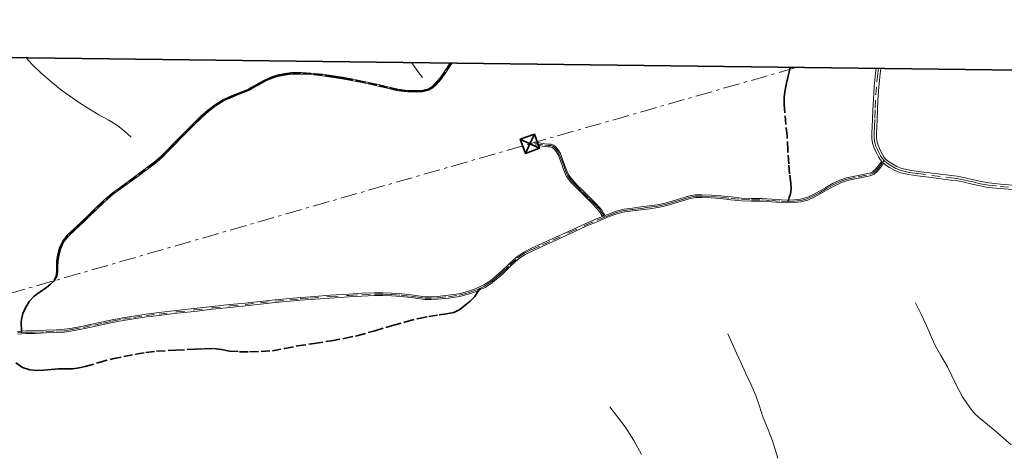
# Model space of a CAD drawing. Header units: metres. Extents: x 407555 to 411072, y 4571682 to 4574038.
# Tile 54 of 67: x 409420 to 410014, y 4573776 to 4574038. Entities that reach past the tile are written whole.
import ezdxf

# ---------------------------------------------------------------- set-up
doc = ezdxf.new("R2010")
doc.units = ezdxf.units.M
doc.header["$MEASUREMENT"] = 0
for name, pattern in [('bt5mv20_liniae', [17.375, 10, -2.75, 1.875, -2.75]), ('bt5mv20_nopinta', [10, 5, -5]), ('bt5mv20_tlin1', [7, 5.25, -1.75])]:
    doc.linetypes.add(name, pattern=pattern)
doc.layers.get('0').update_dxf_attribs({"lineweight": 15})
for name, color, linetype, lineweight in [('ELE01_LN', 7, 'Continuous', 15), ('FLU01_LN', 7, 'Continuous', 15), ('TOR02_PT', 7, 'Continuous', 15), ('VIA16_LN', 7, 'Continuous', 15), ('VIA19_LN', 7, 'Continuous', 15), ('VIA21_LN', 7, 'Continuous', 15), ('VIA23_LN', 7, 'Continuous', 15), ('VIR01_LN', 7, 'Continuous', 15)]:
    doc.layers.add(name, color=color, linetype=linetype, lineweight=lineweight)

# ---------------------------------------------------------------- blocks, each defined once
blk = doc.blocks.new('TORRE')
at = {"color": 0, "linetype": 'ByBlock', "lineweight": -2}
for points in [[(2.500502, -2.500498, 0), (2.500498, 2.500502, 0), (-2.500502, 2.500498, 0), (0, 0, 0), (2.500498, 2.500502, 0)], [(-2.500502, 2.500498, 0), (-2.500498, -2.500502, 0), (2.500502, -2.500498, 0), (0, 0, 0), (-2.500498, -2.500502, 0)]]:
    blk.add_polyline3d(points, dxfattribs=at)

msp = doc.modelspace()

# ---------------------------------------------------------------- linework, layer by layer
at = {"layer": 'ELE01_LN', "color": 1, "linetype": 'bt5mv20_liniae', "lineweight": 15}
msp.add_polyline3d([(407575.19, 4573344.93, 365.14), (407698.74, 4573379.92, 367.6), (408081.53, 4573489.85, 422.48), (408416.65, 4573585.59, 531.87), (408996.88, 4573753.26, 514.65), (409413.08, 4573872.63, 516.96), (409727.47, 4573963.24, 525.46), (409888.73, 4574009.43, 517.24)], dxfattribs=at)
at = {"layer": 'FLU01_LN', "color": 150, "linetype": 'Continuous', "lineweight": 15}
for points in [[(409486.98, 4573967.27, 508.06), (409482.78, 4573970.81, 506.16), (409478.58, 4573974.35, 504.26), (409473.09, 4573977.73, 501.95), (409467.42, 4573980.67, 499.44), (409461.2, 4573984.55, 496.03), (409455.16, 4573988.45, 492.31), (409449.65, 4573992.15, 488.57), (409444.2, 4573996.01, 484.92), (409438.14, 4574000.97, 481.61), (409432.18, 4574006.34, 478.44), (409427.16, 4574011.2, 475.05), (409423.47, 4574015.23, 472.45)], [(409662.69, 4574003.19, 510.75), (409659.93, 4574006.92, 509.45), (409657.16, 4574010.64, 508.15), (409655.96, 4574012.33, 507.48)], [(409960.12, 4573867.18, 509.02), (409963.28, 4573860.7, 507.68), (409966.43, 4573854.22, 506.34), (409969, 4573848.23, 505.1), (409971.55, 4573842.25, 503.67), (409975.44, 4573835.34, 501.62), (409979.44, 4573828.5, 499.49), (409982.02, 4573823.07, 497.82), (409984.59, 4573817.63, 496.2), (409988.59, 4573810.42, 494.54), (409993.25, 4573803.48, 493.07), (409996.03, 4573800.2, 492.09), (409999.17, 4573797.28, 491.2), (410003.66, 4573793.63, 490.36), (410008.14, 4573789.97, 489.57), (410013.04, 4573785.75, 488.59), (410017.93, 4573781.5, 487.63)], [(409846.85, 4573848.51, 516.15), (409849.53, 4573842.62, 514.76), (409852.21, 4573836.73, 513.37), (409854.89, 4573830.86, 511.93), (409857.58, 4573825, 510.49), (409860.74, 4573818.1, 508.9), (409863.9, 4573811.18, 507.35), (409866.11, 4573804.79, 506.03), (409868.08, 4573798.34, 504.7), (409870.98, 4573791.12, 503.03), (409873.86, 4573783.86, 501.28), (409875.57, 4573778.67, 500), (409877.11, 4573773.48, 498.6)], [(409775.77, 4573804.37, 516.29), (409780.34, 4573798.32, 514.58), (409784.91, 4573792.27, 512.86), (409790.18, 4573784.15, 510.63), (409794.82, 4573775.63, 508.38)]]:
    msp.add_polyline3d(points, dxfattribs=at)
at = {"layer": 'VIA16_LN', "color": 42, "linetype": 'bt5mv20_nopinta', "lineweight": 15}
for points in [[(409937.76, 4574008.82, 515.49), (409937.37, 4574005.71, 515.89), (409936.57, 4573997.71, 516.88), (409936.09, 4573989.68, 517.85), (409935.85, 4573983.79, 518.57), (409935.62, 4573977.89, 519.21), (409935.45, 4573973.63, 519.49), (409935.27, 4573969.37, 519.72), (409935.25, 4573966.6, 519.93), (409935.59, 4573963.83, 520.13), (409936.29, 4573961.81, 520.2), (409937.15, 4573959.85, 520.2), (409938.09, 4573957.94, 520.16), (409939.07, 4573956.05, 520.12), (409940.01, 4573954.49, 520.27), (409941.15, 4573953.06, 520.41)], [(409730.41, 4573963.49, 526.07), (409736.46, 4573962.42, 525.72), (409738.27, 4573962.29, 525.75), (409740.08, 4573962.15, 525.86), (409741.27, 4573961.78, 525.98), (409742.32, 4573960.99, 526.1), (409743.96, 4573959.1, 526.34), (409745.18, 4573956.99, 526.59), (409746.65, 4573953.14, 527), (409748.09, 4573949.28, 527.4), (409749.13, 4573946.56, 527.79), (409750.35, 4573943.91, 528.14), (409752.68, 4573940.81, 528.41), (409755.33, 4573937.98, 528.6), (409759.32, 4573933.98, 528.88), (409763.31, 4573929.98, 529.15), (409766.41, 4573926.92, 529.26), (409769.38, 4573923.68, 529.26), (409770.33, 4573922.35, 529), (409771.21, 4573920.99, 528.88), (409772.51, 4573918.96, 529.3)], [(409772.51, 4573918.96, 529.3), (409775.11, 4573920.01, 529.13), (409779.71, 4573921.77, 528.79), (409784.46, 4573922.95, 528.45), (409789.49, 4573923.6, 528.11), (409794.53, 4573924.25, 527.79), (409799.5, 4573924.88, 527.52), (409804.47, 4573925.51, 527.27), (409809.33, 4573926.57, 527.04), (409814.13, 4573927.96, 526.82), (409818.78, 4573929.42, 526.56), (409823.47, 4573930.86, 526.33), (409827.37, 4573931.58, 526.2), (409831.33, 4573931.69, 526.07), (409836.94, 4573931.43, 525.89), (409842.54, 4573931.04, 525.71), (409848.84, 4573930.3, 525.7), (409855.15, 4573929.6, 525.71), (409861.26, 4573929.39, 525.58), (409867.37, 4573929.33, 525.4), (409873.36, 4573928.97, 525.23), (409879.34, 4573928.54, 525.03), (409883.11, 4573928.44, 524.74), (409886.87, 4573928.54, 524.37), (409890.89, 4573928.96, 524.07), (409894.81, 4573930.01, 523.77), (409898.55, 4573931.77, 523.23), (409902.2, 4573933.69, 522.65), (409906.52, 4573936.17, 522.18), (409910.84, 4573938.66, 521.76), (409914.73, 4573940.42, 521.32), (409918.79, 4573941.81, 520.95), (409925.65, 4573943.27, 520.72), (409932.55, 4573944.76, 520.59), (409934.73, 4573945.69, 520.55), (409936.54, 4573947.25, 520.51), (409938.43, 4573949.52, 520.45), (409940.25, 4573951.85, 520.41), (409941.15, 4573953.06, 520.41)], [(409941.15, 4573953.06, 520.41), (409943.08, 4573951.5, 520.36), (409945.17, 4573950.15, 520.21), (409948.2, 4573948.37, 520.08), (409951.42, 4573947.01, 520), (409956.45, 4573945.96, 519.96), (409961.52, 4573945.22, 519.93), (409970.04, 4573944.18, 519.88), (409978.55, 4573943.13, 519.83), (409981.78, 4573942.74, 519.96), (409984.99, 4573942.34, 519.95), (409989.88, 4573941.36, 519.95), (409994.74, 4573940.22, 519.79), (409999.4, 4573939.14, 519.58), (410004.1, 4573938.25, 519.37), (410011.33, 4573937.53, 519.04), (410018.56, 4573936.94, 518.68)], [(409418.59, 4573849.07, 519.24), (409420.64, 4573849.21, 519.31), (409423.53, 4573849.4, 519.41), (409428.91, 4573849.58, 519.66), (409435.4, 4573849.82, 520.02), (409441.88, 4573850.08, 520.39), (409446.65, 4573850.38, 520.66), (409451.38, 4573851.06, 520.93), (409457.85, 4573852.4, 521.39), (409464.31, 4573853.76, 521.9), (409469.91, 4573854.96, 522.35), (409475.52, 4573856.16, 522.81), (409481.95, 4573857.37, 523.33), (409488.42, 4573858.37, 523.86), (409496.07, 4573859.46, 524.47), (409503.72, 4573860.45, 525.08), (409514.34, 4573861.68, 526), (409524.97, 4573862.88, 526.96), (409535.76, 4573864.09, 528.01), (409546.55, 4573865.29, 529.02), (409555.7, 4573866.27, 529.73), (409564.85, 4573867.22, 530.39), (409573.76, 4573868.13, 531.1), (409582.67, 4573869, 531.81), (409588.86, 4573869.56, 532.22), (409595.07, 4573870.08, 532.5), (409606.74, 4573870.93, 532.76), (409618.41, 4573871.7, 533.05), (409626.02, 4573872.12, 533.33), (409633.64, 4573872.42, 533.65), (409638.83, 4573872.41, 533.88), (409644.02, 4573872.18, 534.1), (409649.84, 4573871.75, 534.25), (409655.65, 4573871.23, 534.34), (409659.92, 4573870.65, 534.4), (409664.19, 4573870.08, 534.46), (409667.94, 4573869.95, 534.45), (409671.7, 4573870.19, 534.38), (409678.28, 4573870.91, 534.26), (409684.83, 4573871.89, 534.12), (409690.19, 4573873.21, 533.89), (409695.41, 4573875.08, 533.55), (409697.7, 4573876.13, 533.34), (409697.71, 4573876.14, 533.34), (409700.14, 4573877.26, 533.12), (409704.49, 4573880.08, 532.72), (409707.73, 4573882.88, 532.48), (409710.91, 4573885.74, 532.29), (409715.44, 4573890.05, 532.02), (409720.03, 4573894.31, 531.76), (409724.23, 4573897.16, 531.58), (409728.82, 4573899.38, 531.42), (409735.03, 4573902.21, 531.24), (409741.23, 4573905.05, 531.06), (409751.16, 4573909.6, 530.63), (409761.09, 4573914.15, 530.04), (409768.06, 4573917.17, 529.6), (409772.51, 4573918.96, 529.3)]]:
    msp.add_polyline3d(points, dxfattribs=at)
at = {"layer": 'VIA19_LN', "color": 7, "linetype": 'Continuous', "lineweight": 15}
for points in [[(409440.16, 4573881.03, 518.15), (409441.38, 4573883.32, 518.11), (409441.79, 4573886.16, 517.96), (409441.8, 4573889.21, 517.71), (409441.87, 4573892.3, 517.46), (409442.51, 4573896.26, 517.13), (409443.52, 4573900.18, 516.81), (409445.5, 4573904.47, 516.63), (409448.35, 4573908.12, 516.65), (409452.9, 4573912.38, 516.73), (409457.4, 4573916.61, 516.71), (409461.07, 4573920.16, 516.52), (409464.74, 4573923.71, 516.33), (409469.97, 4573928.78, 516.09), (409475.5, 4573933.52, 515.84), (409482.62, 4573938.75, 515.36), (409489.73, 4573943.93, 514.95), (409495.39, 4573948.11, 514.9), (409501.02, 4573952.31, 514.88), (409504.93, 4573955.72, 514.74), (409508.59, 4573959.41, 514.7), (409512.63, 4573963.56, 514.91), (409516.67, 4573967.7, 515.13), (409522.89, 4573973.9, 515.46), (409529.18, 4573980.03, 515.78), (409533.13, 4573983.57, 515.85), (409537.34, 4573986.86, 515.88), (409542.36, 4573989.92, 516.01), (409547.67, 4573992.36, 516.18), (409551.92, 4573993.99, 516.33), (409556.11, 4573995.66, 516.48), (409557.79, 4573996.49, 516.5), (409559.45, 4573997.37, 516.47), (409563.66, 4573999.75, 516.37), (409567.9, 4574002.11, 516.29), (409571.49, 4574003.65, 516.3), (409575.22, 4574004.81, 516.29), (409579.41, 4574005.72, 516.18), (409583.64, 4574006.2, 516.06), (409589.57, 4574006.3, 515.91), (409595.49, 4574005.97, 515.76), (409602.3, 4574005.21, 515.56), (409609.07, 4574004.28, 515.18), (409614.45, 4574003.41, 514.7), (409619.82, 4574002.46, 514.22), (409627.56, 4574000.94, 513.92), (409635.29, 4573999.24, 513.72), (409641.67, 4573997.7, 513.61), (409648.03, 4573996.17, 513.5), (409653.63, 4573995.48, 513.43), (409659.23, 4573995.35, 513.36), (409662.75, 4573995.6, 513.34), (409666.2, 4573996.48, 513.4), (409668.43, 4573997.8, 513.49), (409670.32, 4573999.58, 513.57), (409673.31, 4574003.11, 513.6), (409676.03, 4574006.81, 513.6), (409679.46, 4574012.04, 513.59)], [(409680.59, 4574012.03, 513.59), (409680.41, 4574011.76, 513.59), (409676.81, 4574006.27, 513.6), (409674.05, 4574002.52, 513.6), (409671, 4573998.92, 513.57), (409669, 4573997.04, 513.49), (409666.56, 4573995.6, 513.4), (409662.9, 4573994.67, 513.34), (409659.25, 4573994.41, 513.36), (409653.56, 4573994.54, 513.43), (409647.87, 4573995.25, 513.5), (409641.45, 4573996.78, 513.61), (409635.07, 4573998.32, 513.72), (409627.37, 4574000.02, 513.92), (409619.64, 4574001.54, 514.22), (409614.29, 4574002.48, 514.7), (409608.93, 4574003.34, 515.18), (409602.18, 4574004.27, 515.56), (409595.41, 4574005.03, 515.76), (409589.56, 4574005.36, 515.91), (409583.7, 4574005.26, 516.06), (409579.56, 4574004.78, 516.18), (409575.46, 4574003.89, 516.29), (409571.82, 4574002.76, 516.3), (409568.32, 4574001.27, 516.29), (409564.12, 4573998.92, 516.37), (409559.91, 4573996.55, 516.47), (409558.22, 4573995.65, 516.5), (409556.49, 4573994.8, 516.48), (409552.26, 4573993.11, 516.33), (409548.03, 4573991.48, 516.18), (409542.8, 4573989.09, 516.01), (409537.88, 4573986.08, 515.88), (409533.74, 4573982.85, 515.85), (409529.82, 4573979.35, 515.78), (409523.55, 4573973.23, 515.46), (409517.35, 4573967.04, 515.13), (409513.3, 4573962.9, 514.91), (409509.27, 4573958.75, 514.7), (409505.58, 4573955.03, 514.74), (409501.62, 4573951.57, 514.88), (409495.95, 4573947.35, 514.9), (409490.29, 4573943.17, 514.95), (409483.17, 4573937.99, 515.36), (409476.08, 4573932.78, 515.84), (409470.61, 4573928.08, 516.09), (409465.4, 4573923.03, 516.33), (409461.73, 4573919.48, 516.52), (409458.06, 4573915.93, 516.71), (409453.54, 4573911.7, 516.73), (409449.05, 4573907.48, 516.65), (409446.31, 4573903.98, 516.63), (409444.42, 4573899.86, 516.81), (409443.43, 4573896.07, 517.13), (409442.81, 4573892.22, 517.46), (409442.74, 4573889.19, 517.71), (409442.73, 4573886.1, 517.96), (409442.29, 4573883.03, 518.11), (409442.07, 4573882.61, 518.12)], [(409730.11, 4573964.34, 526.1), (409736.56, 4573963.21, 525.72), (409738.33, 4573963.08, 525.75), (409740.23, 4573962.94, 525.86), (409741.63, 4573962.49, 525.98), (409742.86, 4573961.58, 526.1), (409744.61, 4573959.56, 526.34), (409745.9, 4573957.33, 526.59), (409747.39, 4573953.42, 527), (409748.83, 4573949.56, 527.4), (409749.86, 4573946.86, 527.79), (409751.04, 4573944.32, 528.14), (409753.29, 4573941.32, 528.41), (409755.9, 4573938.53, 528.6), (409759.88, 4573934.54, 528.88), (409763.87, 4573930.54, 529.15), (409766.98, 4573927.47, 529.26), (409770, 4573924.18, 529.26), (409770.99, 4573922.79, 529), (409771.88, 4573921.42, 528.88), (409772.81, 4573919.97, 529.26), (409774.81, 4573920.78, 529.13), (409779.47, 4573922.55, 528.79), (409784.31, 4573923.76, 528.45), (409789.39, 4573924.42, 528.11), (409794.43, 4573925.07, 527.79), (409799.4, 4573925.69, 527.52), (409804.33, 4573926.32, 527.27), (409809.13, 4573927.37, 527.04), (409813.89, 4573928.75, 526.82), (409818.53, 4573930.2, 526.56), (409823.27, 4573931.66, 526.33), (409827.28, 4573932.4, 526.2), (409831.34, 4573932.51, 526.07), (409836.98, 4573932.26, 525.89), (409842.62, 4573931.86, 525.71), (409848.94, 4573931.12, 525.7), (409855.21, 4573930.42, 525.71), (409861.27, 4573930.21, 525.58), (409867.4, 4573930.15, 525.4), (409873.41, 4573929.79, 525.23), (409879.38, 4573929.36, 525.03), (409883.11, 4573929.26, 524.74), (409883.42, 4573929.27, 524.71), (409886.82, 4573929.36, 524.37), (409890.74, 4573929.77, 524.07), (409894.53, 4573930.78, 523.77), (409898.19, 4573932.5, 523.23), (409901.8, 4573934.41, 522.65), (409906.11, 4573936.88, 522.18), (409910.46, 4573939.39, 521.76), (409914.43, 4573941.19, 521.32), (409918.57, 4573942.6, 520.95), (409925.48, 4573944.07, 520.72), (409932.3, 4573945.55, 520.59), (409934.29, 4573946.39, 520.55), (409935.95, 4573947.83, 520.51), (409937.79, 4573950.04, 520.45), (409939.6, 4573952.35, 520.41), (409939.77, 4573952.58, 520.37), (409938.87, 4573953.7, 520.27), (409937.87, 4573955.38, 520.12), (409936.86, 4573957.32, 520.16), (409935.9, 4573959.27, 520.2), (409935.01, 4573961.3, 520.2), (409934.24, 4573963.52, 520.13), (409933.87, 4573966.52, 519.93), (409933.89, 4573969.4, 519.72), (409934.07, 4573973.69, 519.49), (409934.24, 4573977.95, 519.21), (409934.48, 4573983.84, 518.57), (409934.71, 4573989.75, 517.85), (409935.19, 4573997.82, 516.88), (409936, 4574005.87, 515.89), (409936.38, 4574008.84, 515.51)], [(409939.15, 4574008.8, 515.47), (409938.74, 4574005.55, 515.89), (409937.94, 4573997.6, 516.88), (409937.47, 4573989.61, 517.85), (409937.23, 4573983.74, 518.57), (409937, 4573977.83, 519.21), (409936.82, 4573973.58, 519.49), (409936.65, 4573969.34, 519.72), (409936.63, 4573966.68, 519.93), (409936.94, 4573964.14, 520.13), (409937.57, 4573962.31, 520.2), (409938.4, 4573960.43, 520.2), (409939.32, 4573958.56, 520.16), (409940.27, 4573956.72, 520.12), (409941.14, 4573955.28, 520.27), (409942.13, 4573954.04, 520.41), (409943.89, 4573952.61, 520.36), (409945.89, 4573951.32, 520.21), (409948.82, 4573949.61, 520.08), (409951.83, 4573948.33, 520), (409956.69, 4573947.32, 519.96), (409961.7, 4573946.59, 519.93), (409970.2, 4573945.54, 519.88), (409978.72, 4573944.5, 519.83), (409981.94, 4573944.11, 519.96), (409985.21, 4573943.7, 519.95), (409990.17, 4573942.71, 519.95), (409995.05, 4573941.56, 519.79), (409999.68, 4573940.49, 519.58), (410004.3, 4573939.62, 519.37), (410011.45, 4573938.9, 519.04), (410018.67, 4573938.32, 518.68)], [(409754.76, 4573937.43, 528.6), (409752.07, 4573940.29, 528.41), (409749.66, 4573943.5, 528.14), (409748.39, 4573946.25, 527.79), (409747.35, 4573949, 527.4), (409745.91, 4573952.86, 527), (409744.46, 4573956.65, 526.59), (409743.31, 4573958.64, 526.34), (409741.78, 4573960.4, 526.1), (409740.9, 4573961.06, 525.98), (409739.93, 4573961.36, 525.86), (409738.21, 4573961.49, 525.75), (409736.36, 4573961.63, 525.72), (409730.7, 4573962.64, 526.04)], [(409525.06, 4573862.06, 526.96), (409535.85, 4573863.28, 528.01), (409546.64, 4573864.47, 529.02), (409555.78, 4573865.45, 529.73), (409564.93, 4573866.4, 530.39), (409573.84, 4573867.31, 531.1), (409582.75, 4573868.18, 531.81), (409588.93, 4573868.75, 532.22), (409595.13, 4573869.26, 532.5), (409606.79, 4573870.11, 532.76), (409618.46, 4573870.88, 533.05), (409626.06, 4573871.3, 533.33), (409633.65, 4573871.6, 533.65), (409638.81, 4573871.58, 533.88), (409643.97, 4573871.36, 534.1), (409649.77, 4573870.93, 534.25), (409655.56, 4573870.41, 534.34), (409659.81, 4573869.84, 534.4), (409664.12, 4573869.26, 534.46), (409667.95, 4573869.13, 534.45), (409671.77, 4573869.37, 534.38), (409678.38, 4573870.1, 534.26), (409684.99, 4573871.08, 534.12), (409690.42, 4573872.42, 533.89), (409695.72, 4573874.32, 533.55), (409696.76, 4573874.8, 533.46), (409700.54, 4573876.54, 533.12), (409704.98, 4573879.42, 532.72), (409708.27, 4573882.26, 532.48), (409711.47, 4573885.14, 532.29), (409716, 4573889.45, 532.02), (409720.54, 4573893.67, 531.76), (409724.64, 4573896.44, 531.58), (409729.17, 4573898.64, 531.42), (409735.37, 4573901.47, 531.24), (409741.57, 4573904.3, 531.06), (409751.5, 4573908.85, 530.63), (409761.42, 4573913.4, 530.04), (409768.38, 4573916.41, 529.6), (409775.41, 4573919.24, 529.13), (409779.96, 4573920.98, 528.79), (409784.61, 4573922.14, 528.45), (409789.6, 4573922.79, 528.11), (409794.63, 4573923.43, 527.79), (409799.6, 4573924.06, 527.52), (409804.61, 4573924.7, 527.27), (409809.54, 4573925.78, 527.04), (409814.37, 4573927.17, 526.82), (409819.02, 4573928.63, 526.56), (409823.67, 4573930.06, 526.33), (409827.45, 4573930.76, 526.2), (409831.32, 4573930.87, 526.07), (409836.89, 4573930.61, 525.89), (409842.46, 4573930.22, 525.71), (409848.75, 4573929.49, 525.7), (409855.09, 4573928.78, 525.71), (409861.24, 4573928.56, 525.58), (409867.34, 4573928.51, 525.4), (409873.3, 4573928.15, 525.23), (409879.3, 4573927.72, 525.03), (409883.11, 4573927.62, 524.74), (409886.92, 4573927.72, 524.37), (409891.04, 4573928.14, 524.07), (409895.09, 4573929.24, 523.77), (409898.92, 4573931.03, 523.23), (409902.6, 4573932.97, 522.65), (409906.93, 4573935.46, 522.18), (409911.22, 4573937.93, 521.76), (409915.04, 4573939.66, 521.32), (409919.01, 4573941.02, 520.95), (409925.83, 4573942.46, 520.72), (409932.8, 4573943.97, 520.59), (409935.16, 4573944.98, 520.55), (409937.13, 4573946.67, 520.51), (409939.07, 4573949.01, 520.45), (409940.9, 4573951.35, 520.41), (409940.96, 4573951.44, 520.39), (409942.27, 4573950.38, 520.36), (409944.45, 4573948.98, 520.21), (409947.58, 4573947.14, 520.08), (409951.01, 4573945.69, 520), (409956.21, 4573944.61, 519.96), (409961.34, 4573943.85, 519.93), (409969.87, 4573942.81, 519.88), (409978.38, 4573941.76, 519.83), (409981.61, 4573941.37, 519.96), (409984.77, 4573940.98, 519.95), (409989.58, 4573940.01, 519.95), (409994.43, 4573938.88, 519.79), (409999.11, 4573937.79, 519.58), (410003.9, 4573936.88, 519.37), (410011.2, 4573936.15, 519.04), (410018.45, 4573935.56, 518.68)], [(409418.06, 4573849.86, 519.22), (409420.64, 4573850.03, 519.3), (409421.11, 4573850.06, 519.32), (409423.49, 4573850.22, 519.41), (409428.88, 4573850.4, 519.66), (409435.36, 4573850.64, 520.02), (409441.84, 4573850.9, 520.39), (409446.57, 4573851.2, 520.66), (409451.24, 4573851.87, 520.93), (409457.68, 4573853.2, 521.39), (409464.14, 4573854.56, 521.9), (409469.74, 4573855.76, 522.35), (409475.36, 4573856.97, 522.81), (409481.81, 4573858.18, 523.33), (409488.3, 4573859.18, 523.86), (409495.95, 4573860.28, 524.47), (409503.62, 4573861.27, 525.08), (409514.25, 4573862.49, 526), (409524.88, 4573863.7, 526.96), (409535.67, 4573864.91, 528.01), (409546.46, 4573866.11, 529.02), (409555.61, 4573867.09, 529.73), (409564.77, 4573868.04, 530.39), (409573.68, 4573868.94, 531.1), (409582.59, 4573869.82, 531.81), (409588.79, 4573870.38, 532.22), (409595.01, 4573870.9, 532.5), (409606.68, 4573871.75, 532.76), (409618.36, 4573872.52, 533.05), (409625.99, 4573872.95, 533.33), (409633.63, 4573873.24, 533.65), (409638.85, 4573873.23, 533.88), (409644.07, 4573873, 534.1), (409649.91, 4573872.57, 534.25), (409655.74, 4573872.05, 534.34), (409660.03, 4573871.47, 534.4), (409664.26, 4573870.9, 534.46), (409667.93, 4573870.77, 534.45), (409671.63, 4573871.01, 534.38), (409678.17, 4573871.73, 534.26), (409684.67, 4573872.7, 534.12), (409689.95, 4573873.99, 533.89), (409695.1, 4573875.84, 533.55), (409699.74, 4573877.98, 533.12), (409704, 4573880.74, 532.72), (409707.19, 4573883.5, 532.48), (409710.35, 4573886.34, 532.29), (409714.88, 4573890.65, 532.02), (409719.52, 4573894.95, 531.76), (409723.82, 4573897.87, 531.58), (409728.47, 4573900.12, 531.42), (409734.68, 4573902.96, 531.24), (409740.89, 4573905.8, 531.06), (409750.82, 4573910.35, 530.63), (409760.76, 4573914.9, 530.04), (409767.74, 4573917.92, 529.6), (409771.31, 4573919.36, 529.36), (409770.54, 4573920.56, 528.88), (409769.67, 4573921.9, 529), (409768.76, 4573923.18, 529.26), (409765.84, 4573926.36, 529.26), (409762.75, 4573929.42, 529.15), (409758.76, 4573933.42, 528.88), (409754.76, 4573937.43, 528.6)], [(409418.44, 4573848.23, 519.23), (409423.57, 4573848.58, 519.41), (409428.94, 4573848.76, 519.66), (409435.43, 4573849, 520.02), (409441.92, 4573849.26, 520.39), (409446.73, 4573849.57, 520.66), (409451.52, 4573850.25, 520.93), (409458.02, 4573851.59, 521.39), (409464.48, 4573852.96, 521.9), (409470.09, 4573854.16, 522.35), (409475.68, 4573855.35, 522.81), (409482.09, 4573856.56, 523.33), (409488.54, 4573857.56, 523.86), (409496.18, 4573858.65, 524.47), (409503.82, 4573859.63, 525.08), (409514.44, 4573860.86, 526), (409525.06, 4573862.06, 526.96)]]:
    msp.add_polyline3d(points, dxfattribs=at)
at = {"layer": 'VIA21_LN', "color": 2, "linetype": 'bt5mv20_tlin1', "lineweight": 35}
for points in [[(409680.02, 4574012.03, 513.59), (409680.01, 4574012.02, 513.59), (409676.42, 4574006.54, 513.6), (409673.68, 4574002.81, 513.6), (409670.66, 4573999.25, 513.57), (409668.72, 4573997.42, 513.49), (409666.38, 4573996.04, 513.4), (409662.83, 4573995.13, 513.34), (409659.24, 4573994.88, 513.36), (409653.59, 4573995.01, 513.43), (409647.95, 4573995.71, 513.5), (409641.56, 4573997.24, 513.61), (409635.18, 4573998.78, 513.72), (409627.47, 4574000.48, 513.92), (409619.73, 4574002, 514.22), (409614.37, 4574002.94, 514.7), (409609, 4574003.81, 515.18), (409602.24, 4574004.74, 515.56), (409595.45, 4574005.5, 515.76), (409589.56, 4574005.83, 515.91), (409583.67, 4574005.73, 516.06), (409579.48, 4574005.25, 516.18), (409575.34, 4574004.35, 516.29), (409571.65, 4574003.21, 516.3), (409568.11, 4574001.69, 516.29), (409563.89, 4573999.33, 516.37), (409559.68, 4573996.96, 516.47), (409558, 4573996.07, 516.5), (409556.3, 4573995.23, 516.48), (409552.09, 4573993.55, 516.33), (409547.85, 4573991.92, 516.18), (409542.58, 4573989.51, 516.01), (409537.61, 4573986.47, 515.88), (409533.43, 4573983.21, 515.85), (409529.5, 4573979.69, 515.78), (409523.22, 4573973.56, 515.46), (409517.01, 4573967.37, 515.13), (409512.96, 4573963.23, 514.91), (409508.93, 4573959.08, 514.7), (409505.25, 4573955.37, 514.74), (409501.32, 4573951.94, 514.88), (409495.67, 4573947.73, 514.9), (409490.01, 4573943.55, 514.95), (409482.89, 4573938.37, 515.36), (409475.79, 4573933.15, 515.84), (409470.29, 4573928.43, 516.09), (409465.07, 4573923.37, 516.33), (409461.4, 4573919.82, 516.52), (409457.73, 4573916.27, 516.71), (409453.22, 4573912.04, 516.73), (409448.7, 4573907.8, 516.65), (409445.91, 4573904.22, 516.63), (409443.97, 4573900.02, 516.81), (409442.97, 4573896.16, 517.13), (409442.34, 4573892.26, 517.46), (409442.27, 4573889.2, 517.71), (409442.26, 4573886.13, 517.96), (409441.83, 4573883.18, 518.11), (409440.4, 4573880.47, 518.16), (409438.16, 4573878.39, 518.18), (409435.8, 4573876.51, 518.17), (409432.07, 4573873.86, 518.01), (409428.34, 4573871.17, 517.88), (409425.35, 4573868, 518), (409423.06, 4573864.1, 518.24), (409421.49, 4573860.71, 518.45), (409420.65, 4573857.18, 518.67), (409420.61, 4573855.62, 518.83), (409420.61, 4573854.05, 518.98), (409420.63, 4573851.63, 519.15), (409420.64, 4573850.03, 519.3)], [(409883.42, 4573929.27, 524.71), (409883.96, 4573930.72, 524.59), (409884.8, 4573932.99, 524.44), (409885.18, 4573936.03, 524.23), (409884.89, 4573939.16, 524.01), (409884.22, 4573945.12, 523.72), (409883.62, 4573951.08, 523.42), (409883.13, 4573959.47, 522.78), (409882.63, 4573967.86, 522.05), (409881.94, 4573974.97, 521.39), (409881.22, 4573982.06, 520.65), (409880.91, 4573986.85, 519.84), (409880.99, 4573991.64, 518.98), (409881.53, 4573995.76, 518.68), (409882.32, 4573999.88, 518.32), (409883.3, 4574004.15, 517.51), (409884.25, 4574008.41, 516.7), (409884.41, 4574009.48, 516.53)], [(409417.26, 4573830.89, 519.97), (409421.38, 4573828.22, 519.93), (409425.81, 4573826.75, 519.86), (409430.02, 4573826.43, 519.89), (409434.22, 4573826.54, 519.91), (409438.64, 4573826.95, 519.91), (409443.07, 4573827.32, 519.91), (409447.36, 4573827.31, 519.91), (409451.66, 4573827.37, 519.91), (409455.47, 4573827.91, 520.09), (409459.23, 4573828.75, 520.41), (409467.43, 4573831.13, 521.04), (409475.63, 4573833.41, 521.72), (409482.52, 4573834.84, 522.47), (409489.46, 4573836.1, 523.22), (409495.83, 4573837.21, 523.67), (409502.22, 4573837.97, 524.11), (409513.78, 4573838.6, 525.03), (409525.34, 4573839.14, 526.11), (409530.96, 4573839.41, 526.83), (409536.57, 4573839.63, 527.57), (409541.43, 4573838.92, 528.07), (409546.29, 4573837.97, 528.61), (409552.33, 4573837.69, 529.38), (409558.38, 4573837.64, 530.15), (409565.23, 4573837.74, 531.02), (409572.07, 4573838.3, 531.89), (409579.61, 4573839.69, 532.84), (409587.13, 4573841.14, 533.75), (409597.4, 4573842.71, 534.8), (409607.67, 4573844.31, 535.37), (409615.44, 4573845.63, 535.51), (409623.13, 4573847.35, 535.59), (409633.9, 4573850.37, 535.7), (409644.66, 4573853.42, 535.72), (409652.52, 4573855.68, 535.56), (409660.42, 4573857.79, 535.31), (409666.57, 4573858.93, 535.09), (409672.77, 4573859.87, 534.88), (409677.22, 4573860.63, 534.76), (409681.66, 4573861.45, 534.63), (409685.21, 4573863.18, 534.47), (409688.38, 4573865.79, 534.25), (409691.48, 4573868.28, 533.98), (409694.16, 4573871.12, 533.72), (409695.93, 4573873.63, 533.53), (409696.76, 4573874.8, 533.46)]]:
    msp.add_polyline3d(points, dxfattribs=at)
at = {"layer": 'VIA23_LN', "color": 42, "linetype": 'bt5mv20_nopinta', "lineweight": 35}
for points in [[(409883.11, 4573928.44, 524.74), (409883.42, 4573929.27, 524.71)], [(409696.76, 4573874.8, 533.46), (409697.7, 4573876.13, 533.34), (409697.71, 4573876.14, 533.34)], [(409420.64, 4573850.03, 519.3), (409420.64, 4573849.21, 519.31)]]:
    msp.add_polyline3d(points, dxfattribs=at)
at = {"layer": 'VIR01_LN', "color": 7, "linetype": 'Continuous', "lineweight": 35, "flags": 128}
msp.add_lwpolyline([(407584.03, 4574038.19), (411071.92, 4573994.66), (411043.52, 4571681.77), (407554.51, 4571725.33)], close=True, dxfattribs=at)

# ---------------------------------------------------------------- block references
at = {"layer": 'TOR02_PT', "color": 1, "linetype": 'Continuous', "lineweight": 35, "xscale": 1.802524, "yscale": 1.802524, "zscale": 1.802524, "rotation": 19.983144}
msp.add_blockref('TORRE', (409727.47, 4573963.24, 525.46), dxfattribs=at)

doc.saveas('drawing.dxf')
